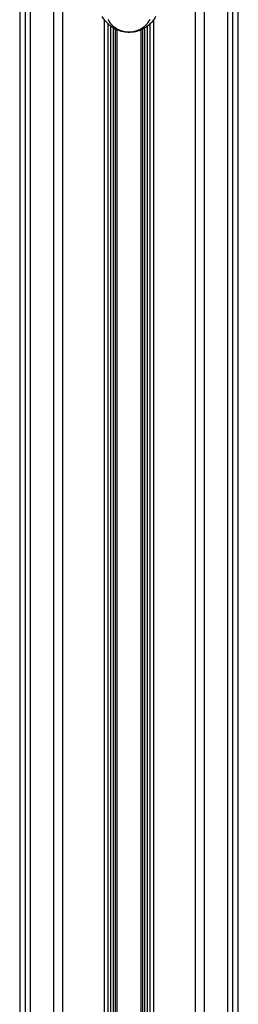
# Paper-space layout '3.5M DUO In Ground Anchor' of a CAD drawing. Header units: millimetres. Extents: x 20 to 26059, y 28 to 17638.
# Tile 63 of 70: x 22430 to 22689, y 4792 to 5958. Entities that reach past the tile are written whole.
import ezdxf

# ---------------------------------------------------------------- set-up
doc = ezdxf.new("R2010")
doc.units = ezdxf.units.MM

psp = doc.layouts.new('3.5M DUO In Ground Anchor')

# ---------------------------------------------------------------- linework, layer by layer
at = {"color": 7, "linetype": 'Continuous', "lineweight": 25, "ltscale": 2}
for p, q in [((22429.93, 6724.86), (22429.93, 2354.06)), ((22689.06, 2354.06), (22689.06, 6724.85)), ((22534.86, 2354.06), (22534.86, 5953.3)), ((22535.48, 5952.77), (22534.86, 5952.77)), ((22584.14, 5952.77), (22583.45, 5952.77)), ((22584.14, 5953.34), (22584.14, 2354.06))]:
    psp.add_line(p, q, dxfattribs=at)
at = {"color": 8, "linetype": 'Continuous', "lineweight": 25, "ltscale": 2}
for p, q in [((22429.94, 6724.85), (22429.94, 2354.06)), ((22436.74, 2354.06), (22436.74, 6722.6)), ((22442.21, 6722.32), (22442.21, 2354.06)), ((22470.46, 2354.06), (22470.46, 6720.32)), ((22638.33, 2354.06), (22638.33, 6719.81)), ((22648.53, 6720.32), (22648.53, 2354.06)), ((22676.78, 2354.06), (22676.78, 6722.32)), ((22682.25, 6722.61), (22682.25, 2354.06)), ((22689.05, 2354.06), (22689.05, 6724.85)), ((22480.66, 6668.98), (22480.66, 2354.06)), ((22530.57, 2354.06), (22530.57, 5958.25)), ((22537.78, 2941.56), (22537.78, 5950.78)), ((22581.21, 5950.88), (22581.21, 2941.56)), ((22588.43, 5958.07), (22588.43, 2354.06)), ((22540.61, 5948.96), (22540.61, 2942.94)), ((22543.61, 2943.2), (22543.61, 5947.24)), ((22545.02, 5946.57), (22545.02, 2943.23)), ((22573.97, 2943.23), (22573.97, 5946.54)), ((22575.38, 5947.26), (22575.38, 2943.2)), ((22578.38, 2942.96), (22578.38, 5948.9))]:
    psp.add_line(p, q, dxfattribs=at)
at = {"color": 7, "linetype": 'Continuous', "lineweight": 25, "ltscale": 2}
for points, knots in [([(22591.2, 5962.46), (22590.38, 5961.04), (22588.74, 5958.21), (22585.22, 5954.07), (22581.35, 5950.75), (22577.48, 5948.24), (22573.59, 5946.26), (22568.94, 5944.61), (22563.69, 5943.64), (22558.94, 5943.41), (22554.02, 5943.8), (22549.48, 5944.82), (22545.52, 5946.26), (22541.62, 5948.15), (22537.74, 5950.65), (22534.17, 5953.77), (22530.65, 5957.7), (22528.88, 5960.64), (22527.79, 5962.46)], [0, 0, 0, 0, 0.08827271, 0.1766531, 0.26457514, 0.31073606, 0.35683833, 0.41994484, 0.46535955, 0.50481568, 0.54410365, 0.59544421, 0.63669005, 0.67801754, 0.74714463, 0.81669804, 0.88615766, 1, 1, 1, 1]), ([(22534.41, 5958.74), (22535.27, 5957.32), (22536.9, 5954.66), (22540.02, 5951.43), (22543.07, 5949.05), (22545.62, 5947.48), (22548.39, 5946.16), (22551.47, 5945.04), (22555.09, 5944.23), (22559.05, 5943.91), (22562.87, 5944.1), (22567.08, 5944.88), (22570.72, 5946.17), (22573.75, 5947.69), (22576.44, 5949.41), (22578.96, 5951.46), (22582.05, 5954.64), (22583.56, 5957.09), (22584.58, 5958.74)], [0, 0, 0, 0, 0.1200407, 0.225864, 0.2799176, 0.3339128, 0.3735618, 0.4139756, 0.4610494, 0.4957868, 0.5305264, 0.571691, 0.6317585, 0.6775164, 0.7239131, 0.7921627, 0.860465, 1, 1, 1, 1])]:
    psp.add_open_spline(points, degree=3, knots=knots, dxfattribs=at)

doc.saveas('drawing.dxf')
